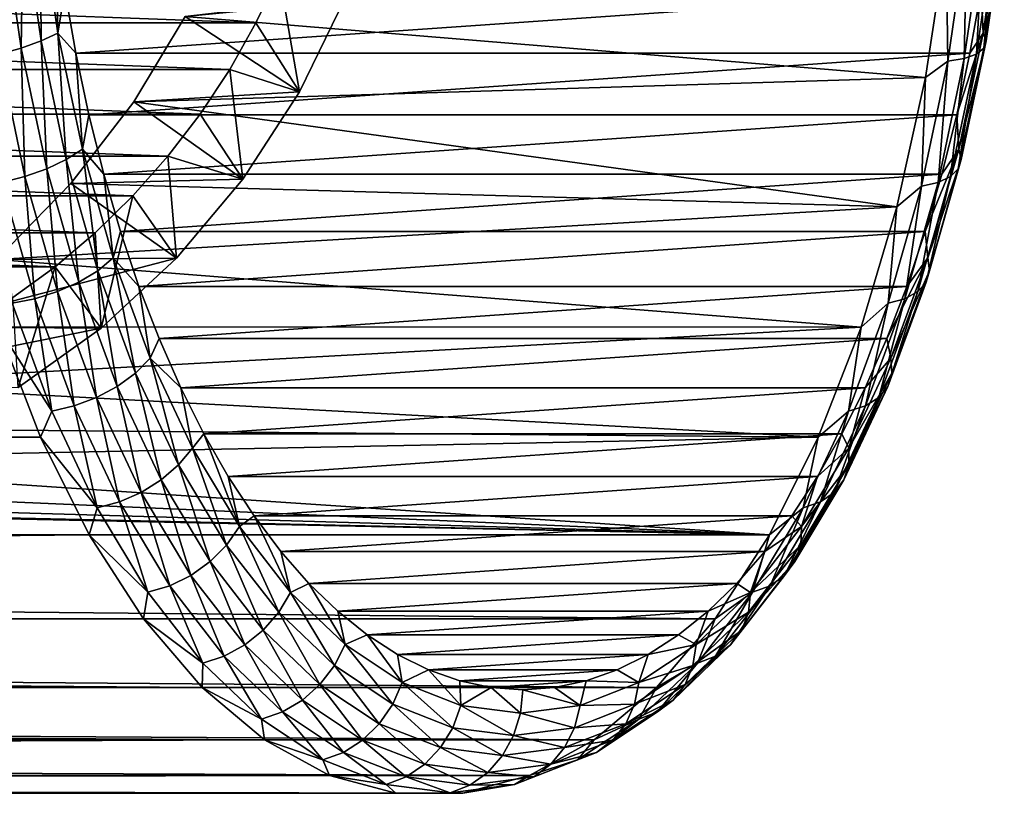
# Model space of a CAD drawing. Header units: metres. Extents: x -27 to 247, y -27 to 27.
# Tile 31 of 34: x 233 to 247, y -16 to -5. Entities that reach past the tile are written whole.
import ezdxf

# ---------------------------------------------------------------- set-up
doc = ezdxf.new("R2010")
doc.units = ezdxf.units.M
doc.layers.add('solid_10271102_01', color=7, linetype='CONTINUOUS')

msp = doc.modelspace()

# ---------------------------------------------------------------- linework, layer by layer
at = {"layer": 'solid_10271102_01'}
for points in [[(233.337082, -5.407587, 200.566422), (233.322357, -3.573495, 200.829971), (233.07988, -3.649471, 201.050156)], [(233.322357, -3.573495, 200.829971), (233.574203, -5.29501, 200.356323), (233.540329, -3.773304, 200.499329)], [(233.337082, -5.407587, 200.566422), (233.574203, -5.29501, 200.356323), (233.322357, -3.573495, 200.829971)], [(246.683533, -5.29501, 175.701248), (246.935379, -3.573495, 175.2276), (246.653076, -4.687993, 175.83786)], [(246.98233, -3.649471, 174.903442), (246.935379, -3.573495, 175.2276), (246.683533, -5.29501, 175.701248)], [(233.054306, -5.50859, 200.717697), (232.792297, -3.717636, 201.210464), (232.740082, -5.592944, 200.802536)], [(233.07988, -3.649471, 201.050156), (232.792297, -3.717636, 201.210464), (233.054306, -5.50859, 200.717697)], [(233.337082, -5.407587, 200.566422), (233.07988, -3.649471, 201.050156), (233.054306, -5.50859, 200.717697)], [(246.98233, -3.649471, 174.903442), (246.683533, -5.29501, 175.701248), (246.725128, -5.407587, 175.387177)], [(246.954407, -3.717636, 174.575394), (246.692413, -5.50859, 175.068146), (246.853043, -3.774565, 174.259903)], [(246.725128, -5.407587, 175.387177), (246.692413, -5.50859, 175.068146), (246.954407, -3.717636, 174.575394)], [(246.98233, -3.649471, 174.903442), (246.725128, -5.407587, 175.387177), (246.954407, -3.717636, 174.575394)], [(233.574203, -5.29501, 200.356323), (233.67041, -4.68799, 200.254684), (233.540329, -3.773304, 200.499329)], [(246.453751, -3.843982, 173.728622), (246.182846, -5.695803, 174.238129), (246.158356, -4.003908, 173.573212)], [(246.414276, -5.656412, 174.478821), (246.182846, -5.695803, 174.238129), (246.453751, -3.843982, 173.728622)], [(246.683319, -3.817398, 173.972839), (246.414276, -5.656412, 174.478821), (246.453751, -3.843982, 173.728622)], [(246.587021, -5.592944, 174.760208), (246.414276, -5.656412, 174.478821), (246.683319, -3.817398, 173.972839)], [(246.853043, -3.774565, 174.259903), (246.587021, -5.592944, 174.760208), (246.683319, -3.817398, 173.972839)], [(246.692413, -5.50859, 175.068146), (246.587021, -5.592944, 174.760208), (246.853043, -3.774565, 174.259903)], [(246.158356, -4.003908, 173.573212), (245.865036, -5.926806, 174.124863), (235.376938, -5.05959, 168.191574)], [(246.182846, -5.695803, 174.238129), (245.865036, -5.926806, 174.124863), (246.158356, -4.003908, 173.573212)], [(236.380554, -5.151873, 160.422928), (218.43396, -5.151873, 154.591736), (218.107315, -4.465709, 154.485596)], [(236.707199, -4.465709, 160.529068), (236.380554, -5.151873, 160.422928), (218.107315, -4.465709, 154.485596)], [(236.707199, -4.465709, 160.529068), (236.997055, -6.127236, 161.38208), (236.380554, -5.151873, 160.422928)], [(236.707199, -4.465709, 160.529068), (237.645859, -4.795832, 161.59288), (236.997055, -6.127236, 161.38208)], [(233.574203, -5.29501, 200.356323), (233.828247, -5.582241, 199.957825), (233.67041, -4.68799, 200.254684)], [(233.67041, -4.68799, 200.254684), (233.828247, -5.582241, 199.957825), (246.653076, -4.687993, 175.83786)], [(233.828247, -5.582241, 199.957825), (246.495239, -5.582244, 176.134705), (246.653076, -4.687993, 175.83786)], [(246.683533, -5.29501, 175.701248), (246.653076, -4.687993, 175.83786), (246.495239, -5.582244, 176.134705)], [(236.997055, -6.127236, 161.38208), (237.645859, -4.795832, 161.59288), (235.376938, -5.05959, 168.191574)], [(236.008102, -5.811894, 160.301926), (218.806396, -5.811894, 154.712753), (218.43396, -5.151873, 154.591736)], [(236.380554, -5.151873, 160.422928), (236.008102, -5.811894, 160.301926), (218.43396, -5.151873, 154.591736)], [(245.865036, -5.926806, 174.124863), (234.651245, -6.270571, 168.321747), (235.376938, -5.05959, 168.191574)], [(236.997055, -6.127236, 161.38208), (235.376938, -5.05959, 168.191574), (234.651245, -6.270571, 168.321747)], [(236.380554, -5.151873, 160.422928), (236.997055, -6.127236, 161.38208), (236.008102, -5.811894, 160.301926)], [(233.691895, -7.086848, 199.899124), (233.574203, -5.29501, 200.356323), (233.337082, -5.407587, 200.566422)], [(233.574203, -5.29501, 200.356323), (233.921631, -6.939312, 199.702896), (233.828247, -5.582241, 199.957825)], [(233.691895, -7.086848, 199.899124), (233.921631, -6.939312, 199.702896), (233.574203, -5.29501, 200.356323)], [(246.683533, -5.29501, 175.701248), (246.495239, -5.582244, 176.134705), (246.310211, -6.452878, 176.482666)], [(246.336105, -6.939312, 176.354675), (246.683533, -5.29501, 175.701248), (246.310211, -6.452878, 176.482666)], [(246.725128, -5.407587, 175.387177), (246.683533, -5.29501, 175.701248), (246.336105, -6.939312, 176.354675)], [(233.337082, -5.407587, 200.566422), (233.054306, -5.50859, 200.717697), (233.415741, -7.219216, 200.037933)], [(233.691895, -7.086848, 199.899124), (233.337082, -5.407587, 200.566422), (233.415741, -7.219216, 200.037933)], [(246.725128, -5.407587, 175.387177), (246.336105, -6.939312, 176.354675), (246.370316, -7.086848, 176.054489)], [(246.725128, -5.407587, 175.387177), (246.370316, -7.086848, 176.054489), (246.692413, -5.50859, 175.068146)], [(233.054306, -5.50859, 200.717697), (232.740082, -5.592944, 200.802536), (233.107056, -7.329766, 200.11235)], [(233.415741, -7.219216, 200.037933), (233.054306, -5.50859, 200.717697), (233.107056, -7.329766, 200.11235)], [(246.692413, -5.50859, 175.068146), (246.330963, -7.219216, 175.747925), (246.587021, -5.592944, 174.760208)], [(246.370316, -7.086848, 176.054489), (246.330963, -7.219216, 175.747925), (246.692413, -5.50859, 175.068146)], [(233.107056, -7.329766, 200.11235), (232.740082, -5.592944, 200.802536), (232.781342, -7.412942, 200.118652)], [(233.828247, -5.582241, 199.957825), (234.013275, -6.452875, 199.609863), (246.495239, -5.582244, 176.134705)], [(233.921631, -6.939312, 199.702896), (234.013275, -6.452875, 199.609863), (233.828247, -5.582241, 199.957825)], [(234.013275, -6.452875, 199.609863), (246.310211, -6.452878, 176.482666), (246.495239, -5.582244, 176.134705)], [(246.182846, -5.695803, 174.238129), (245.809113, -7.464566, 174.940994), (245.865036, -5.926806, 174.124863)], [(246.043137, -7.412942, 175.176834), (245.809113, -7.464566, 174.940994), (246.182846, -5.695803, 174.238129)], [(246.414276, -5.656412, 174.478821), (246.043137, -7.412942, 175.176834), (246.182846, -5.695803, 174.238129)], [(246.220047, -7.329766, 175.450394), (246.043137, -7.412942, 175.176834), (246.414276, -5.656412, 174.478821)], [(246.587021, -5.592944, 174.760208), (246.220047, -7.329766, 175.450394), (246.414276, -5.656412, 174.478821)], [(246.330963, -7.219216, 175.747925), (246.220047, -7.329766, 175.450394), (246.587021, -5.592944, 174.760208)], [(235.591766, -6.442362, 160.166641), (219.222733, -6.442362, 154.848022), (218.806396, -5.811894, 154.712753)], [(236.008102, -5.811894, 160.301926), (235.591766, -6.442362, 160.166641), (218.806396, -5.811894, 154.712753)], [(236.008102, -5.811894, 160.301926), (236.195618, -7.363563, 161.121674), (235.591766, -6.442362, 160.166641)], [(236.008102, -5.811894, 160.301926), (236.997055, -6.127236, 161.38208), (236.195618, -7.363563, 161.121674)], [(245.865036, -5.926806, 174.124863), (245.460876, -7.756236, 174.884964), (234.651245, -6.270571, 168.321747)], [(245.809113, -7.464566, 174.940994), (245.460876, -7.756236, 174.884964), (245.865036, -5.926806, 174.124863)], [(236.195618, -7.363563, 161.121674), (236.997055, -6.127236, 161.38208), (234.651245, -6.270571, 168.321747)], [(245.460876, -7.756236, 174.884964), (233.756409, -7.42895, 168.463333), (234.651245, -6.270571, 168.321747)], [(236.195618, -7.363563, 161.121674), (234.651245, -6.270571, 168.321747), (233.756409, -7.42895, 168.463333)], [(235.133926, -7.039745, 160.017883), (219.680573, -7.039745, 154.99678), (219.222733, -6.442362, 154.848022)], [(235.591766, -6.442362, 160.166641), (235.133926, -7.039745, 160.017883), (219.222733, -6.442362, 154.848022)], [(233.921631, -6.939312, 199.702896), (234.224686, -7.29604, 199.212234), (234.013275, -6.452875, 199.609863)], [(234.013275, -6.452875, 199.609863), (234.224686, -7.29604, 199.212234), (246.310211, -6.452878, 176.482666)], [(234.224686, -7.29604, 199.212234), (246.098801, -7.296043, 176.880295), (246.310211, -6.452878, 176.482666)], [(235.591766, -6.442362, 160.166641), (236.195618, -7.363563, 161.121674), (235.133926, -7.039745, 160.017883)], [(246.336105, -6.939312, 176.354675), (246.310211, -6.452878, 176.482666), (246.098801, -7.296043, 176.880295)], [(234.139145, -8.662767, 199.057953), (233.921631, -6.939312, 199.702896), (233.691895, -7.086848, 199.899124)], [(233.921631, -6.939312, 199.702896), (234.359573, -8.482423, 198.879242), (234.224686, -7.29604, 199.212234)], [(234.139145, -8.662767, 199.057953), (234.359573, -8.482423, 198.879242), (233.921631, -6.939312, 199.702896)], [(246.336105, -6.939312, 176.354675), (246.098801, -7.296043, 176.880295), (245.861969, -8.107797, 177.325684)], [(245.898163, -8.482423, 177.178314), (246.336105, -6.939312, 176.354675), (245.861969, -8.107797, 177.325684)], [(246.370316, -7.086848, 176.054489), (246.336105, -6.939312, 176.354675), (245.898163, -8.482423, 177.178314)], [(234.636597, -7.601385, 159.856293), (220.177902, -7.601385, 155.158371), (219.680573, -7.039745, 154.99678)], [(235.133926, -7.039745, 160.017883), (234.636597, -7.601385, 159.856293), (219.680573, -7.039745, 154.99678)], [(233.691895, -7.086848, 199.899124), (233.415741, -7.219216, 200.037933), (233.871353, -8.824571, 199.181061)], [(234.139145, -8.662767, 199.057953), (233.691895, -7.086848, 199.899124), (233.871353, -8.824571, 199.181061)], [(235.133926, -7.039745, 160.017883), (235.254227, -8.485281, 160.815796), (234.636597, -7.601385, 159.856293)], [(235.133926, -7.039745, 160.017883), (236.195618, -7.363563, 161.121674), (235.254227, -8.485281, 160.815796)], [(246.370316, -7.086848, 176.054489), (245.898163, -8.482423, 177.178314), (245.92305, -8.662767, 176.895645)], [(246.370316, -7.086848, 176.054489), (245.92305, -8.662767, 176.895645), (246.330963, -7.219216, 175.747925)], [(233.415741, -7.219216, 200.037933), (233.107056, -7.329766, 200.11235), (233.569641, -8.959703, 199.242355)], [(233.871353, -8.824571, 199.181061), (233.415741, -7.219216, 200.037933), (233.569641, -8.959703, 199.242355)], [(246.330963, -7.219216, 175.747925), (245.875366, -8.824571, 176.604797), (246.220047, -7.329766, 175.450394)], [(245.92305, -8.662767, 176.895645), (245.875366, -8.824571, 176.604797), (246.330963, -7.219216, 175.747925)], [(233.107056, -7.329766, 200.11235), (232.781342, -7.412942, 200.118652), (233.249176, -9.061376, 199.238785)], [(233.569641, -8.959703, 199.242355), (233.107056, -7.329766, 200.11235), (233.249176, -9.061376, 199.238785)], [(235.254227, -8.485281, 160.815796), (236.195618, -7.363563, 161.121674), (233.756409, -7.42895, 168.463333)], [(234.224686, -7.29604, 199.212234), (234.461517, -8.107794, 198.766846), (246.098801, -7.296043, 176.880295)], [(234.359573, -8.482423, 198.879242), (234.461517, -8.107794, 198.766846), (234.224686, -7.29604, 199.212234)], [(234.461517, -8.107794, 198.766846), (245.861969, -8.107797, 177.325684), (246.098801, -7.296043, 176.880295)], [(246.220047, -7.329766, 175.450394), (245.757462, -8.959703, 176.320389), (246.043137, -7.412942, 175.176834)], [(245.875366, -8.824571, 176.604797), (245.757462, -8.959703, 176.320389), (246.220047, -7.329766, 175.450394)], [(245.460876, -7.756236, 174.884964), (232.70491, -8.504631, 168.598648), (233.756409, -7.42895, 168.463333)], [(235.254227, -8.485281, 160.815796), (233.756409, -7.42895, 168.463333), (232.70491, -8.504631, 168.598648)], [(233.249176, -9.061376, 199.238785), (232.781342, -7.412942, 200.118652), (232.926056, -9.124478, 199.170517)], [(245.809113, -7.464566, 174.940994), (245.338028, -9.124478, 175.826996), (245.460876, -7.756236, 174.884964)], [(245.575302, -9.061376, 176.056702), (245.338028, -9.124478, 175.826996), (245.809113, -7.464566, 174.940994)], [(246.043137, -7.412942, 175.176834), (245.575302, -9.061376, 176.056702), (245.809113, -7.464566, 174.940994)], [(245.757462, -8.959703, 176.320389), (245.575302, -9.061376, 176.056702), (246.043137, -7.412942, 175.176834)], [(234.102448, -8.124309, 159.682739), (220.712067, -8.124309, 155.33194), (220.177902, -7.601385, 155.158371)], [(234.636597, -7.601385, 159.856293), (234.102448, -8.124309, 159.682739), (220.177902, -7.601385, 155.158371)], [(234.636597, -7.601385, 159.856293), (234.187408, -9.475122, 160.469162), (234.102448, -8.124309, 159.682739)], [(234.636597, -7.601385, 159.856293), (235.254227, -8.485281, 160.815796), (234.187408, -9.475122, 160.469162)], [(245.460876, -7.756236, 174.884964), (244.952271, -9.463344, 175.841507), (232.70491, -8.504631, 168.598648)], [(245.338028, -9.124478, 175.826996), (244.952271, -9.463344, 175.841507), (245.460876, -7.756236, 174.884964)], [(233.534302, -8.605712, 159.498138), (221.280197, -8.605712, 155.516541), (220.712067, -8.124309, 155.33194)], [(234.102448, -8.124309, 159.682739), (233.534302, -8.605712, 159.498138), (220.712067, -8.124309, 155.33194)], [(234.102448, -8.124309, 159.682739), (234.187408, -9.475122, 160.469162), (233.534302, -8.605712, 159.498138)], [(234.359573, -8.482423, 198.879242), (234.722717, -8.884704, 198.275574), (234.461517, -8.107794, 198.766846)], [(234.461517, -8.107794, 198.766846), (234.722717, -8.884704, 198.275574), (245.861969, -8.107797, 177.325684)], [(234.722717, -8.884704, 198.275574), (245.600769, -8.884706, 177.816956), (245.861969, -8.107797, 177.325684)], [(245.898163, -8.482423, 177.178314), (245.861969, -8.107797, 177.325684), (245.600769, -8.884706, 177.816956)], [(235.254227, -8.485281, 160.815796), (232.70491, -8.504631, 168.598648), (231.534058, -9.458781, 168.703171)], [(234.187408, -9.475122, 160.469162), (235.254227, -8.485281, 160.815796), (231.534058, -9.458781, 168.703171)], [(244.952271, -9.463344, 175.841507), (231.534058, -9.458781, 168.703171), (232.70491, -8.504631, 168.598648)], [(234.672318, -10.112364, 198.055206), (234.359573, -8.482423, 198.879242), (234.139145, -8.662767, 199.057953)], [(234.359573, -8.482423, 198.879242), (234.881653, -9.90184, 197.897369), (234.722717, -8.884704, 198.275574)], [(234.672318, -10.112364, 198.055206), (234.881653, -9.90184, 197.897369), (234.359573, -8.482423, 198.879242)], [(245.898163, -8.482423, 177.178314), (245.600769, -8.884706, 177.816956), (245.316254, -9.623545, 178.352036)], [(245.376083, -9.90184, 178.160202), (245.898163, -8.482423, 177.178314), (245.316254, -9.623545, 178.352036)], [(245.92305, -8.662767, 176.895645), (245.898163, -8.482423, 177.178314), (245.376083, -9.90184, 178.160202)], [(233.534302, -8.605712, 159.498138), (232.934692, -9.043471, 159.303314), (221.280197, -8.605712, 155.516541)], [(233.534302, -8.605712, 159.498138), (233.011597, -10.317799, 160.087128), (232.934692, -9.043471, 159.303314)], [(233.534302, -8.605712, 159.498138), (234.187408, -9.475122, 160.469162), (233.011597, -10.317799, 160.087128)], [(234.139145, -8.662767, 199.057953), (233.871353, -8.824571, 199.181061), (234.414474, -10.301243, 198.159576)], [(234.672318, -10.112364, 198.055206), (234.139145, -8.662767, 199.057953), (234.414474, -10.301243, 198.159576)], [(245.92305, -8.662767, 176.895645), (245.376083, -9.90184, 178.160202), (245.389877, -10.112364, 177.898392)], [(245.92305, -8.662767, 176.895645), (245.389877, -10.112364, 177.898392), (245.875366, -8.824571, 176.604797)], [(233.871353, -8.824571, 199.181061), (233.569641, -8.959703, 199.242355), (234.121078, -10.458987, 198.205231)], [(234.414474, -10.301243, 198.159576), (233.871353, -8.824571, 199.181061), (234.121078, -10.458987, 198.205231)], [(234.722717, -8.884704, 198.275574), (235.007233, -9.623542, 197.740494), (245.600769, -8.884706, 177.816956)], [(234.881653, -9.90184, 197.897369), (235.007233, -9.623542, 197.740494), (234.722717, -8.884704, 198.275574)], [(235.007233, -9.623542, 197.740494), (245.316254, -9.623545, 178.352036), (245.600769, -8.884706, 177.816956)], [(245.875366, -8.824571, 176.604797), (245.33223, -10.301243, 177.626282), (245.757462, -8.959703, 176.320389)], [(245.389877, -10.112364, 177.898392), (245.33223, -10.301243, 177.626282), (245.875366, -8.824571, 176.604797)], [(233.249176, -9.061376, 199.238785), (232.926056, -9.124478, 199.170517), (233.48764, -10.651336, 198.114319)], [(233.569641, -8.959703, 199.242355), (233.249176, -9.061376, 199.238785), (233.80687, -10.577673, 198.189896)], [(233.80687, -10.577673, 198.189896), (233.249176, -9.061376, 199.238785), (233.48764, -10.651336, 198.114319)], [(234.121078, -10.458987, 198.205231), (233.569641, -8.959703, 199.242355), (233.80687, -10.577673, 198.189896)], [(245.575302, -9.061376, 176.056702), (245.017593, -10.577673, 177.105591), (245.338028, -9.124478, 175.826996)], [(245.206024, -10.458987, 177.357513), (245.017593, -10.577673, 177.105591), (245.575302, -9.061376, 176.056702)], [(245.757462, -8.959703, 176.320389), (245.206024, -10.458987, 177.357513), (245.575302, -9.061376, 176.056702)], [(245.33223, -10.301243, 177.626282), (245.206024, -10.458987, 177.357513), (245.757462, -8.959703, 176.320389)], [(233.48764, -10.651336, 198.114319), (232.926056, -9.124478, 199.170517), (232.722382, -9.463344, 198.842606)], [(245.338028, -9.124478, 175.826996), (244.776428, -10.651336, 176.883194), (244.952271, -9.463344, 175.841507)], [(245.017593, -10.577673, 177.105591), (244.776428, -10.651336, 176.883194), (245.338028, -9.124478, 175.826996)], [(233.327423, -11.02121, 197.704681), (232.722382, -9.463344, 198.842606), (109.273209, -11.021026, 131.74408)], [(244.952271, -9.463344, 175.841507), (230.300125, -10.258866, 168.749496), (231.534058, -9.458781, 168.703171)], [(234.187408, -9.475122, 160.469162), (231.534058, -9.458781, 168.703171), (230.300125, -10.258866, 168.749496)], [(244.952271, -9.463344, 175.841507), (244.347229, -11.02121, 176.979431), (230.300125, -10.258866, 168.749496)], [(233.011597, -10.317799, 160.087128), (234.187408, -9.475122, 160.469162), (230.300125, -10.258866, 168.749496)], [(233.48764, -10.651336, 198.114319), (232.722382, -9.463344, 198.842606), (233.327423, -11.02121, 197.704681)], [(244.776428, -10.651336, 176.883194), (244.347229, -11.02121, 176.979431), (244.952271, -9.463344, 175.841507)], [(234.881653, -9.90184, 197.897369), (235.313843, -10.321204, 197.163849), (235.007233, -9.623542, 197.740494)], [(235.007233, -9.623542, 197.740494), (235.313843, -10.321204, 197.163849), (245.316254, -9.623545, 178.352036)], [(235.313843, -10.321204, 197.163849), (245.009644, -10.321206, 178.92868), (245.316254, -9.623545, 178.352036)], [(245.376083, -9.90184, 178.160202), (245.316254, -9.623545, 178.352036), (245.009644, -10.321206, 178.92868)], [(235.28363, -11.414498, 196.905487), (234.881653, -9.90184, 197.897369), (234.672318, -10.112364, 198.055206)], [(234.881653, -9.90184, 197.897369), (235.48024, -11.176867, 196.771591), (235.313843, -10.321204, 197.163849)], [(235.28363, -11.414498, 196.905487), (235.48024, -11.176867, 196.771591), (234.881653, -9.90184, 197.897369)], [(244.777496, -11.176867, 179.28598), (245.376083, -9.90184, 178.160202), (245.009644, -10.321206, 178.92868)], [(245.389877, -10.112364, 177.898392), (245.376083, -9.90184, 178.160202), (244.777496, -11.176867, 179.28598)], [(234.672318, -10.112364, 198.055206), (234.414474, -10.301243, 198.159576), (235.037216, -11.627699, 196.988388)], [(235.28363, -11.414498, 196.905487), (234.672318, -10.112364, 198.055206), (235.037216, -11.627699, 196.988388)], [(245.389877, -10.112364, 177.898392), (244.777496, -11.176867, 179.28598), (244.778564, -11.414498, 179.048111)], [(245.389877, -10.112364, 177.898392), (244.778564, -11.414498, 179.048111), (245.33223, -10.301243, 177.626282)], [(244.347229, -11.02121, 176.979431), (229.069916, -10.887887, 168.716141), (230.300125, -10.258866, 168.749496)], [(234.414474, -10.301243, 198.159576), (234.121078, -10.458987, 198.205231), (234.753357, -11.805757, 197.016113)], [(235.037216, -11.627699, 196.988388), (234.414474, -10.301243, 198.159576), (234.753357, -11.805757, 197.016113)], [(235.313843, -10.321204, 197.163849), (235.641251, -10.974696, 196.548096), (245.009644, -10.321206, 178.92868)], [(235.48024, -11.176867, 196.771591), (235.641251, -10.974696, 196.548096), (235.313843, -10.321204, 197.163849)], [(235.641251, -10.974696, 196.548096), (244.682251, -10.974698, 179.544434), (245.009644, -10.321206, 178.92868)], [(244.777496, -11.176867, 179.28598), (245.009644, -10.321206, 178.92868), (244.682251, -10.974698, 179.544434)], [(245.33223, -10.301243, 177.626282), (244.709488, -11.627699, 178.79747), (245.206024, -10.458987, 177.357513)], [(244.778564, -11.414498, 179.048111), (244.709488, -11.627699, 178.79747), (245.33223, -10.301243, 177.626282)], [(234.121078, -10.458987, 198.205231), (233.80687, -10.577673, 198.189896), (234.44632, -11.939725, 196.987274)], [(234.753357, -11.805757, 197.016113), (234.121078, -10.458987, 198.205231), (234.44632, -11.939725, 196.987274)], [(245.206024, -10.458987, 177.357513), (244.573746, -11.805757, 178.546631), (245.017593, -10.577673, 177.105591)], [(244.709488, -11.627699, 178.79747), (244.573746, -11.805757, 178.546631), (245.206024, -10.458987, 177.357513)], [(233.80687, -10.577673, 198.189896), (233.48764, -10.651336, 198.114319), (234.131531, -12.022873, 196.903336)], [(234.44632, -11.939725, 196.987274), (233.80687, -10.577673, 198.189896), (234.131531, -12.022873, 196.903336)], [(245.017593, -10.577673, 177.105591), (244.378159, -11.939725, 178.308212), (244.776428, -10.651336, 176.883194)], [(244.573746, -11.805757, 178.546631), (244.378159, -11.939725, 178.308212), (245.017593, -10.577673, 177.105591)], [(234.131531, -12.022873, 196.903336), (233.48764, -10.651336, 198.114319), (233.327423, -11.02121, 197.704681)], [(244.776428, -10.651336, 176.883194), (244.132538, -12.022873, 178.094193), (244.347229, -11.02121, 176.979431)], [(244.378159, -11.939725, 178.308212), (244.132538, -12.022873, 178.094193), (244.776428, -10.651336, 176.883194)], [(244.347229, -11.02121, 176.979431), (227.900742, -11.350182, 168.59465), (229.069916, -10.887887, 168.716141)], [(235.48024, -11.176867, 196.771591), (236.146606, -12.288911, 195.518326), (235.641251, -10.974696, 196.548096)], [(235.641251, -10.974696, 196.548096), (235.988052, -11.581211, 195.895844), (244.682251, -10.974698, 179.544434)], [(236.146606, -12.288911, 195.518326), (235.988052, -11.581211, 195.895844), (235.641251, -10.974696, 196.548096)], [(235.988052, -11.581211, 195.895844), (244.335434, -11.581213, 180.196686), (244.682251, -10.974698, 179.544434)], [(244.777496, -11.176867, 179.28598), (244.682251, -10.974698, 179.544434), (244.335434, -11.581213, 180.196686)], [(233.327423, -11.02121, 197.704681), (109.273209, -11.021026, 131.74408), (109.965218, -12.405255, 130.442581)], [(234.019363, -12.405264, 196.403336), (233.327423, -11.02121, 197.704681), (109.965218, -12.405255, 130.442581)], [(244.347229, -11.02121, 176.979431), (243.655289, -12.405264, 178.280792), (227.900742, -11.350182, 168.59465)], [(234.131531, -12.022873, 196.903336), (233.327423, -11.02121, 197.704681), (234.019363, -12.405264, 196.403336)], [(244.132538, -12.022873, 178.094193), (243.655289, -12.405264, 178.280792), (244.347229, -11.02121, 176.979431)], [(235.964172, -12.550185, 195.625565), (235.48024, -11.176867, 196.771591), (235.28363, -11.414498, 196.905487)], [(235.964172, -12.550185, 195.625565), (236.146606, -12.288911, 195.518326), (235.48024, -11.176867, 196.771591)], [(244.11113, -12.288911, 180.539246), (244.777496, -11.176867, 179.28598), (244.335434, -11.581213, 180.196686)], [(244.778564, -11.414498, 179.048111), (244.777496, -11.176867, 179.28598), (244.11113, -12.288911, 180.539246)], [(243.655289, -12.405264, 178.280792), (226.798325, -11.673141, 168.38266), (227.900742, -11.350182, 168.59465)], [(235.28363, -11.414498, 196.905487), (235.037216, -11.627699, 196.988388), (235.730469, -12.784597, 195.684555)], [(235.964172, -12.550185, 195.625565), (235.28363, -11.414498, 196.905487), (235.730469, -12.784597, 195.684555)], [(244.778564, -11.414498, 179.048111), (244.11113, -12.288911, 180.539246), (244.098022, -12.550185, 180.328033)], [(244.778564, -11.414498, 179.048111), (244.098022, -12.550185, 180.328033), (244.709488, -11.627699, 178.79747)], [(243.655289, -12.405264, 178.280792), (225.758881, -11.879073, 168.080185), (226.798325, -11.673141, 168.38266)], [(235.037216, -11.627699, 196.988388), (234.753357, -11.805757, 197.016113), (235.45723, -12.980371, 195.692322)], [(235.730469, -12.784597, 195.684555), (235.037216, -11.627699, 196.988388), (235.45723, -12.980371, 195.692322)], [(235.988052, -11.581211, 195.895844), (236.352722, -12.138053, 195.209991), (244.335434, -11.581213, 180.196686)], [(236.146606, -12.288911, 195.518326), (236.352722, -12.138053, 195.209991), (235.988052, -11.581211, 195.895844)], [(236.352722, -12.138053, 195.209991), (243.970764, -12.138055, 180.882538), (244.335434, -11.581213, 180.196686)], [(244.11113, -12.288911, 180.539246), (244.335434, -11.581213, 180.196686), (243.970764, -12.138055, 180.882538)], [(244.709488, -11.627699, 178.79747), (244.016235, -12.784597, 180.101288), (244.573746, -11.805757, 178.546631)], [(244.098022, -12.550185, 180.328033), (244.016235, -12.784597, 180.101288), (244.709488, -11.627699, 178.79747)], [(234.753357, -11.805757, 197.016113), (234.44632, -11.939725, 196.987274), (235.158173, -13.127668, 195.648468)], [(235.45723, -12.980371, 195.692322), (234.753357, -11.805757, 197.016113), (235.158173, -13.127668, 195.648468)], [(244.573746, -11.805757, 178.546631), (243.869873, -12.980371, 179.870422), (244.378159, -11.939725, 178.308212)], [(244.016235, -12.784597, 180.101288), (243.869873, -12.980371, 179.870422), (244.573746, -11.805757, 178.546631)], [(243.655289, -12.405264, 178.280792), (119.601158, -12.405255, 112.320023), (223.8022, -11.991933, 167.180984)], [(243.655289, -12.405264, 178.280792), (223.8022, -11.991933, 167.180984), (224.765213, -11.983391, 167.682236)], [(243.655289, -12.405264, 178.280792), (224.765213, -11.983391, 167.682236), (225.758881, -11.879073, 168.080185)], [(234.44632, -11.939725, 196.987274), (234.131531, -12.022873, 196.903336), (234.848358, -13.21909, 195.555191)], [(235.158173, -13.127668, 195.648468), (234.44632, -11.939725, 196.987274), (234.848358, -13.21909, 195.555191)], [(244.378159, -11.939725, 178.308212), (243.66629, -13.127668, 179.647018), (244.132538, -12.022873, 178.094193)], [(243.869873, -12.980371, 179.870422), (243.66629, -13.127668, 179.647018), (244.378159, -11.939725, 178.308212)], [(234.848358, -13.21909, 195.555191), (234.131531, -12.022873, 196.903336), (234.019363, -12.405264, 196.403336)], [(244.132538, -12.022873, 178.094193), (243.415726, -13.21909, 179.442322), (243.655289, -12.405264, 178.280792)], [(243.66629, -13.127668, 179.647018), (243.415726, -13.21909, 179.442322), (244.132538, -12.022873, 178.094193)], [(236.146606, -12.288911, 195.518326), (236.871063, -13.221754, 194.155838), (236.352722, -12.138053, 195.209991)], [(236.352722, -12.138053, 195.209991), (236.733688, -12.642838, 194.4935), (243.970764, -12.138055, 180.882538)], [(236.871063, -13.221754, 194.155838), (236.733688, -12.642838, 194.4935), (236.352722, -12.138053, 195.209991)], [(236.733688, -12.642838, 194.4935), (243.589798, -12.642839, 181.59903), (243.970764, -12.138055, 180.882538)], [(244.11113, -12.288911, 180.539246), (243.970764, -12.138055, 180.882538), (243.589798, -12.642839, 181.59903)], [(234.019363, -12.405264, 196.403336), (109.965218, -12.405255, 130.442581), (110.733154, -13.593688, 128.998306)], [(234.787277, -13.59368, 194.959076), (234.019363, -12.405264, 196.403336), (110.733154, -13.593688, 128.998306)], [(242.88736, -13.59368, 179.725037), (118.833221, -13.593688, 113.764297), (119.601158, -12.405255, 112.320023)], [(243.655289, -12.405264, 178.280792), (242.88736, -13.59368, 179.725037), (119.601158, -12.405255, 112.320023)], [(234.848358, -13.21909, 195.555191), (234.019363, -12.405264, 196.403336), (234.787277, -13.59368, 194.959076)], [(236.704025, -13.502861, 194.234116), (236.146606, -12.288911, 195.518326), (235.964172, -12.550185, 195.625565)], [(236.704025, -13.502861, 194.234116), (236.871063, -13.221754, 194.155838), (236.146606, -12.288911, 195.518326)], [(243.415726, -13.21909, 179.442322), (242.88736, -13.59368, 179.725037), (243.655289, -12.405264, 178.280792)], [(243.386673, -13.221754, 181.901733), (244.11113, -12.288911, 180.539246), (243.589798, -12.642839, 181.59903)], [(244.098022, -12.550185, 180.328033), (244.11113, -12.288911, 180.539246), (243.386673, -13.221754, 181.901733)], [(235.964172, -12.550185, 195.625565), (235.730469, -12.784597, 195.684555), (236.484131, -13.755068, 194.26712)], [(236.704025, -13.502861, 194.234116), (235.964172, -12.550185, 195.625565), (236.484131, -13.755068, 194.26712)], [(244.098022, -12.550185, 180.328033), (243.386673, -13.221754, 181.901733), (243.35817, -13.502861, 181.719482)], [(244.098022, -12.550185, 180.328033), (243.35817, -13.502861, 181.719482), (244.016235, -12.784597, 180.101288)], [(236.733688, -12.642838, 194.4935), (237.129318, -13.093434, 193.74942), (243.589798, -12.642839, 181.59903)], [(236.871063, -13.221754, 194.155838), (237.129318, -13.093434, 193.74942), (236.733688, -12.642838, 194.4935)], [(237.129318, -13.093434, 193.74942), (243.194168, -13.093435, 182.343109), (243.589798, -12.642839, 181.59903)], [(243.386673, -13.221754, 181.901733), (243.589798, -12.642839, 181.59903), (243.194168, -13.093435, 182.343109)], [(235.730469, -12.784597, 195.684555), (235.45723, -12.980371, 195.692322), (236.222443, -13.965702, 194.253174)], [(236.484131, -13.755068, 194.26712), (235.730469, -12.784597, 195.684555), (236.222443, -13.965702, 194.253174)], [(244.016235, -12.784597, 180.101288), (243.262573, -13.755068, 181.518738), (243.869873, -12.980371, 179.870422)], [(243.35817, -13.502861, 181.719482), (243.262573, -13.755068, 181.518738), (244.016235, -12.784597, 180.101288)], [(235.45723, -12.980371, 195.692322), (235.158173, -13.127668, 195.648468), (235.932068, -14.124181, 194.192978)], [(236.222443, -13.965702, 194.253174), (235.45723, -12.980371, 195.692322), (235.932068, -14.124181, 194.192978)], [(236.871063, -13.221754, 194.155838), (237.643005, -13.961794, 192.703995), (237.129318, -13.093434, 193.74942)], [(237.129318, -13.093434, 193.74942), (237.537933, -13.487938, 192.980927), (243.194168, -13.093435, 182.343109)], [(237.643005, -13.961794, 192.703995), (237.537933, -13.487938, 192.980927), (237.129318, -13.093434, 193.74942)], [(237.537933, -13.487938, 192.980927), (242.785553, -13.487939, 183.111603), (243.194168, -13.093435, 182.343109)], [(243.386673, -13.221754, 181.901733), (243.194168, -13.093435, 182.343109), (242.785553, -13.487939, 183.111603)], [(243.869873, -12.980371, 179.870422), (243.104675, -13.965702, 181.30957), (243.66629, -13.127668, 179.647018)], [(243.262573, -13.755068, 181.518738), (243.104675, -13.965702, 181.30957), (243.869873, -12.980371, 179.870422)], [(235.62764, -14.222542, 194.089584), (234.848358, -13.21909, 195.555191), (234.787277, -13.59368, 194.959076)], [(235.158173, -13.127668, 195.648468), (234.848358, -13.21909, 195.555191), (235.62764, -14.222542, 194.089584)], [(235.932068, -14.124181, 194.192978), (235.158173, -13.127668, 195.648468), (235.62764, -14.222542, 194.089584)], [(237.492386, -14.258636, 192.751419), (236.871063, -13.221754, 194.155838), (236.704025, -13.502861, 194.234116)], [(237.492386, -14.258636, 192.751419), (237.643005, -13.961794, 192.703995), (236.871063, -13.221754, 194.155838)], [(242.614731, -13.961794, 183.353561), (243.386673, -13.221754, 181.901733), (242.785553, -13.487939, 183.111603)], [(243.35817, -13.502861, 181.719482), (243.386673, -13.221754, 181.901733), (242.614731, -13.961794, 183.353561)], [(243.415726, -13.21909, 179.442322), (242.636444, -14.222542, 180.907944), (242.88736, -13.59368, 179.725037)], [(242.892395, -14.124181, 181.102509), (242.636444, -14.222542, 180.907944), (243.415726, -13.21909, 179.442322)], [(243.66629, -13.127668, 179.647018), (242.892395, -14.124181, 181.102509), (243.415726, -13.21909, 179.442322)], [(243.104675, -13.965702, 181.30957), (242.892395, -14.124181, 181.102509), (243.66629, -13.127668, 179.647018)], [(236.704025, -13.502861, 194.234116), (236.484131, -13.755068, 194.26712), (237.287231, -14.524959, 192.756714)], [(237.492386, -14.258636, 192.751419), (236.704025, -13.502861, 194.234116), (237.287231, -14.524959, 192.756714)], [(237.537933, -13.487938, 192.980927), (237.957809, -13.824672, 192.191254), (242.785553, -13.487939, 183.111603)], [(237.643005, -13.961794, 192.703995), (237.957809, -13.824672, 192.191254), (237.537933, -13.487938, 192.980927)], [(237.957809, -13.824672, 192.191254), (242.365677, -13.824673, 183.901276), (242.785553, -13.487939, 183.111603)], [(242.614731, -13.961794, 183.353561), (242.785553, -13.487939, 183.111603), (242.365677, -13.824673, 183.901276)], [(243.35817, -13.502861, 181.719482), (242.614731, -13.961794, 183.353561), (242.569809, -14.258636, 183.202179)], [(243.35817, -13.502861, 181.719482), (242.569809, -14.258636, 183.202179), (243.262573, -13.755068, 181.518738)], [(235.61908, -14.567716, 193.394699), (234.787277, -13.59368, 194.959076), (110.733154, -13.593688, 128.998306)], [(235.61908, -14.567716, 193.394699), (110.733154, -13.593688, 128.998306), (111.564964, -14.567746, 127.433891)], [(242.055573, -14.567716, 181.289413), (118.001404, -14.567746, 115.328712), (118.833221, -13.593688, 113.764297)], [(242.88736, -13.59368, 179.725037), (242.055573, -14.567716, 181.289413), (118.833221, -13.593688, 113.764297)], [(235.62764, -14.222542, 194.089584), (234.787277, -13.59368, 194.959076), (235.61908, -14.567716, 193.394699)], [(242.636444, -14.222542, 180.907944), (242.055573, -14.567716, 181.289413), (242.88736, -13.59368, 179.725037)], [(236.484131, -13.755068, 194.26712), (236.222443, -13.965702, 194.253174), (237.037827, -14.747382, 192.71965)], [(237.287231, -14.524959, 192.756714), (236.484131, -13.755068, 194.26712), (237.037827, -14.747382, 192.71965)], [(243.262573, -13.755068, 181.518738), (242.459473, -14.524959, 183.029129), (243.104675, -13.965702, 181.30957)], [(242.569809, -14.258636, 183.202179), (242.459473, -14.524959, 183.029129), (243.262573, -13.755068, 181.518738)], [(237.643005, -13.961794, 192.703995), (238.451218, -14.49824, 191.18399), (237.957809, -13.824672, 192.191254)], [(237.957809, -13.824672, 192.191254), (238.387161, -14.102196, 191.383759), (242.365677, -13.824673, 183.901276)], [(238.451218, -14.49824, 191.18399), (238.387161, -14.102196, 191.383759), (237.957809, -13.824672, 192.191254)], [(238.387161, -14.102196, 191.383759), (241.936325, -14.102197, 184.708771), (242.365677, -13.824673, 183.901276)], [(242.614731, -13.961794, 183.353561), (242.365677, -13.824673, 183.901276), (241.936325, -14.102197, 184.708771)], [(236.222443, -13.965702, 194.253174), (235.932068, -14.124181, 194.192978), (236.756714, -14.914731, 192.642059)], [(237.037827, -14.747382, 192.71965), (236.222443, -13.965702, 194.253174), (236.756714, -14.914731, 192.642059)], [(238.31778, -14.806486, 191.199097), (237.643005, -13.961794, 192.703995), (237.492386, -14.258636, 192.751419)], [(238.31778, -14.806486, 191.199097), (238.451218, -14.49824, 191.18399), (237.643005, -13.961794, 192.703995)], [(241.806519, -14.49824, 184.873581), (242.614731, -13.961794, 183.353561), (241.936325, -14.102197, 184.708771)], [(242.569809, -14.258636, 183.202179), (242.614731, -13.961794, 183.353561), (241.806519, -14.49824, 184.873581)], [(243.104675, -13.965702, 181.30957), (242.289276, -14.747382, 182.843094), (242.892395, -14.124181, 181.102509)], [(242.459473, -14.524959, 183.029129), (242.289276, -14.747382, 182.843094), (243.104675, -13.965702, 181.30957)], [(236.458023, -15.018598, 192.527847), (235.62764, -14.222542, 194.089584), (235.61908, -14.567716, 193.394699)], [(235.932068, -14.124181, 194.192978), (235.62764, -14.222542, 194.089584), (236.458023, -15.018598, 192.527847)], [(236.756714, -14.914731, 192.642059), (235.932068, -14.124181, 194.192978), (236.458023, -15.018598, 192.527847)], [(238.387161, -14.102196, 191.383759), (238.824158, -14.319304, 190.56189), (241.936325, -14.102197, 184.708771)], [(238.451218, -14.49824, 191.18399), (238.824158, -14.319304, 190.56189), (238.387161, -14.102196, 191.383759)], [(238.824158, -14.319304, 190.56189), (241.499329, -14.319305, 185.53064), (241.936325, -14.102197, 184.708771)], [(241.806519, -14.49824, 184.873581), (241.936325, -14.102197, 184.708771), (241.499329, -14.319305, 185.53064)], [(242.636444, -14.222542, 180.907944), (241.806046, -15.018598, 182.469666), (242.055573, -14.567716, 181.289413)], [(242.067764, -14.914731, 182.653427), (241.806046, -15.018598, 182.469666), (242.636444, -14.222542, 180.907944)], [(242.892395, -14.124181, 181.102509), (242.067764, -14.914731, 182.653427), (242.636444, -14.222542, 180.907944)], [(242.289276, -14.747382, 182.843094), (242.067764, -14.914731, 182.653427), (242.892395, -14.124181, 181.102509)], [(237.492386, -14.258636, 192.751419), (237.287231, -14.524959, 192.756714), (238.128036, -15.083042, 191.1754)], [(238.31778, -14.806486, 191.199097), (237.492386, -14.258636, 192.751419), (238.128036, -15.083042, 191.1754)], [(238.451218, -14.49824, 191.18399), (239.283875, -14.823268, 189.617981), (238.824158, -14.319304, 190.56189)], [(238.824158, -14.319304, 190.56189), (239.266861, -14.475027, 189.729294), (241.499329, -14.319305, 185.53064)], [(239.283875, -14.823268, 189.617981), (239.266861, -14.475027, 189.729294), (238.824158, -14.319304, 190.56189)], [(239.266861, -14.475027, 189.729294), (241.056625, -14.475028, 186.363235), (241.499329, -14.319305, 185.53064)], [(241.806519, -14.49824, 184.873581), (241.499329, -14.319305, 185.53064), (241.056625, -14.475028, 186.363235)], [(242.569809, -14.258636, 183.202179), (241.806519, -14.49824, 184.873581), (241.744431, -14.806486, 184.754501)], [(242.569809, -14.258636, 183.202179), (241.744431, -14.806486, 184.754501), (242.459473, -14.524959, 183.029129)], [(239.168152, -15.138426, 189.599777), (238.451218, -14.49824, 191.18399), (238.31778, -14.806486, 191.199097)], [(239.168152, -15.138426, 189.599777), (239.283875, -14.823268, 189.617981), (238.451218, -14.49824, 191.18399)], [(239.266861, -14.475027, 189.729294), (239.713348, -14.568716, 188.889572), (241.056625, -14.475028, 186.363235)], [(239.283875, -14.823268, 189.617981), (239.713348, -14.568716, 188.889572), (239.266861, -14.475027, 189.729294)], [(239.713348, -14.568716, 188.889572), (240.610138, -14.568716, 187.202957), (241.056625, -14.475028, 186.363235)], [(240.973862, -14.823268, 186.43959), (241.056625, -14.475028, 186.363235), (240.610138, -14.568716, 187.202957)], [(240.973862, -14.823268, 186.43959), (241.806519, -14.49824, 184.873581), (241.056625, -14.475028, 186.363235)], [(241.744431, -14.806486, 184.754501), (241.806519, -14.49824, 184.873581), (240.973862, -14.823268, 186.43959)], [(236.501617, -15.31201, 191.734879), (235.61908, -14.567716, 193.394699), (111.564964, -14.567746, 127.433891)], [(236.501617, -15.31201, 191.734879), (111.564964, -14.567746, 127.433891), (112.447578, -15.312068, 125.773941)], [(241.173019, -15.31201, 182.949234), (117.11879, -15.312068, 116.98867), (118.001404, -14.567746, 115.328712)], [(242.055573, -14.567716, 181.289413), (241.173019, -15.31201, 182.949234), (118.001404, -14.567746, 115.328712)], [(236.458023, -15.018598, 192.527847), (235.61908, -14.567716, 193.394699), (236.501617, -15.31201, 191.734879)], [(237.287231, -14.524959, 192.756714), (237.037827, -14.747382, 192.71965), (237.891495, -15.314013, 191.11412)], [(238.128036, -15.083042, 191.1754), (237.287231, -14.524959, 192.756714), (237.891495, -15.314013, 191.11412)], [(239.283875, -14.823268, 189.617981), (240.128876, -14.93214, 188.028778), (239.713348, -14.568716, 188.889572)], [(239.713348, -14.568716, 188.889572), (240.161743, -14.599988, 188.046265), (240.610138, -14.568716, 187.202957)], [(240.128876, -14.93214, 188.028778), (240.161743, -14.599988, 188.046265), (239.713348, -14.568716, 188.889572)], [(240.128876, -14.93214, 188.028778), (240.973862, -14.823268, 186.43959), (240.161743, -14.599988, 188.046265)], [(240.973862, -14.823268, 186.43959), (240.610138, -14.568716, 187.202957), (240.161743, -14.599988, 188.046265)], [(241.806046, -15.018598, 182.469666), (241.173019, -15.31201, 182.949234), (242.055573, -14.567716, 181.289413)], [(242.459473, -14.524959, 183.029129), (241.618683, -15.083042, 184.610443), (242.289276, -14.747382, 182.843094)], [(241.744431, -14.806486, 184.754501), (241.618683, -15.083042, 184.610443), (242.459473, -14.524959, 183.029129)], [(237.037827, -14.747382, 192.71965), (236.756714, -14.914731, 192.642059), (237.620071, -15.487791, 191.018311)], [(237.891495, -15.314013, 191.11412), (237.037827, -14.747382, 192.71965), (237.620071, -15.487791, 191.018311)], [(242.289276, -14.747382, 182.843094), (241.435608, -15.314013, 184.448624), (242.067764, -14.914731, 182.653427)], [(241.618683, -15.083042, 184.610443), (241.435608, -15.314013, 184.448624), (242.289276, -14.747382, 182.843094)], [(236.756714, -14.914731, 192.642059), (236.458023, -15.018598, 192.527847), (237.327393, -15.595648, 190.892792)], [(237.620071, -15.487791, 191.018311), (236.756714, -14.914731, 192.642059), (237.327393, -15.595648, 190.892792)], [(238.31778, -14.806486, 191.199097), (238.128036, -15.083042, 191.1754), (238.994278, -15.421182, 189.546219)], [(239.168152, -15.138426, 189.599777), (238.31778, -14.806486, 191.199097), (238.994278, -15.421182, 189.546219)], [(240.031097, -15.249612, 187.976807), (239.283875, -14.823268, 189.617981), (239.168152, -15.138426, 189.599777)], [(240.031097, -15.249612, 187.976807), (240.128876, -14.93214, 188.028778), (239.283875, -14.823268, 189.617981)], [(240.894058, -15.138426, 186.353821), (240.973862, -14.823268, 186.43959), (240.128876, -14.93214, 188.028778)], [(241.744431, -14.806486, 184.754501), (240.973862, -14.823268, 186.43959), (240.894058, -15.138426, 186.353821)], [(241.744431, -14.806486, 184.754501), (240.894058, -15.138426, 186.353821), (241.618683, -15.083042, 184.610443)], [(242.067764, -14.914731, 182.653427), (241.204391, -15.487791, 184.277176), (241.806046, -15.018598, 182.469666)], [(241.435608, -15.314013, 184.448624), (241.204391, -15.487791, 184.277176), (242.067764, -14.914731, 182.653427)], [(237.327393, -15.595648, 190.892792), (236.458023, -15.018598, 192.527847), (236.501617, -15.31201, 191.734879)], [(240.894058, -15.138426, 186.353821), (240.128876, -14.93214, 188.028778), (240.031097, -15.249612, 187.976807)], [(241.806046, -15.018598, 182.469666), (240.936676, -15.595648, 184.104721), (241.173019, -15.31201, 182.949234)], [(241.204391, -15.487791, 184.277176), (240.936676, -15.595648, 184.104721), (241.806046, -15.018598, 182.469666)], [(238.128036, -15.083042, 191.1754), (237.891495, -15.314013, 191.11412), (238.771011, -15.65733, 189.459976)], [(238.994278, -15.421182, 189.546219), (238.128036, -15.083042, 191.1754), (238.771011, -15.65733, 189.459976)], [(239.168152, -15.138426, 189.599777), (238.994278, -15.421182, 189.546219), (239.873352, -15.534445, 187.892929)], [(240.031097, -15.249612, 187.976807), (239.168152, -15.138426, 189.599777), (239.873352, -15.534445, 187.892929)], [(240.894058, -15.138426, 186.353821), (240.031097, -15.249612, 187.976807), (240.752426, -15.421182, 186.239624)], [(241.618683, -15.083042, 184.610443), (240.752426, -15.421182, 186.239624), (241.435608, -15.314013, 184.448624)], [(240.894058, -15.138426, 186.353821), (240.752426, -15.421182, 186.239624), (241.618683, -15.083042, 184.610443)], [(236.501617, -15.31201, 191.734879), (112.447578, -15.312068, 125.773941), (113.366859, -15.814806, 124.045029)], [(237.421005, -15.814825, 190.005768), (236.501617, -15.31201, 191.734879), (113.366859, -15.814806, 124.045029)], [(240.253647, -15.814825, 184.678345), (116.199516, -15.814806, 118.717583), (117.11879, -15.312068, 116.98867)], [(241.173019, -15.31201, 182.949234), (240.253647, -15.814825, 184.678345), (117.11879, -15.312068, 116.98867)], [(237.327393, -15.595648, 190.892792), (236.501617, -15.31201, 191.734879), (237.421005, -15.814825, 190.005768)], [(237.891495, -15.314013, 191.11412), (237.620071, -15.487791, 191.018311), (238.509583, -15.835004, 189.345398)], [(238.771011, -15.65733, 189.459976), (237.891495, -15.314013, 191.11412), (238.509583, -15.835004, 189.345398)], [(240.031097, -15.249612, 187.976807), (239.873352, -15.534445, 187.892929), (240.752426, -15.421182, 186.239624)], [(240.936676, -15.595648, 184.104721), (240.253647, -15.814825, 184.678345), (241.173019, -15.31201, 182.949234)], [(241.435608, -15.314013, 184.448624), (240.556091, -15.65733, 186.102768), (241.204391, -15.487791, 184.277176)], [(240.752426, -15.421182, 186.239624), (240.556091, -15.65733, 186.102768), (241.435608, -15.314013, 184.448624)], [(238.994278, -15.421182, 189.546219), (238.771011, -15.65733, 189.459976), (239.663559, -15.772327, 187.781372)], [(239.873352, -15.534445, 187.892929), (238.994278, -15.421182, 189.546219), (239.663559, -15.772327, 187.781372)], [(240.752426, -15.421182, 186.239624), (239.873352, -15.534445, 187.892929), (240.556091, -15.65733, 186.102768)], [(237.620071, -15.487791, 191.018311), (237.327393, -15.595648, 190.892792), (238.223083, -15.945279, 189.208237)], [(238.223083, -15.945279, 189.208237), (237.327393, -15.595648, 190.892792), (237.421005, -15.814825, 190.005768)], [(238.509583, -15.835004, 189.345398), (237.620071, -15.487791, 191.018311), (238.223083, -15.945279, 189.208237)], [(239.873352, -15.534445, 187.892929), (239.663559, -15.772327, 187.781372), (240.556091, -15.65733, 186.102768)], [(240.936676, -15.595648, 184.104721), (240.040985, -15.945279, 185.789276), (240.253647, -15.814825, 184.678345)], [(240.314896, -15.835004, 185.950089), (240.040985, -15.945279, 185.789276), (240.936676, -15.595648, 184.104721)], [(241.204391, -15.487791, 184.277176), (240.314896, -15.835004, 185.950089), (240.936676, -15.595648, 184.104721)], [(240.556091, -15.65733, 186.102768), (240.314896, -15.835004, 185.950089), (241.204391, -15.487791, 184.277176)], [(238.771011, -15.65733, 189.459976), (238.509583, -15.835004, 189.345398), (239.412231, -15.951307, 187.647751)], [(239.663559, -15.772327, 187.781372), (238.771011, -15.65733, 189.459976), (239.412231, -15.951307, 187.647751)], [(240.556091, -15.65733, 186.102768), (239.663559, -15.772327, 187.781372), (240.314896, -15.835004, 185.950089)], [(237.421005, -15.814825, 190.005768), (113.366859, -15.814806, 124.045029), (114.308525, -16.068218, 122.27401)], [(238.362717, -16.06823, 188.23465), (237.421005, -15.814825, 190.005768), (114.308525, -16.068218, 122.27401)], [(239.31192, -16.06823, 186.449463), (115.257851, -16.068218, 120.488594), (116.199516, -15.814806, 118.717583)], [(240.253647, -15.814825, 184.678345), (239.31192, -16.06823, 186.449463), (116.199516, -15.814806, 118.717583)], [(238.223083, -15.945279, 189.208237), (237.421005, -15.814825, 190.005768), (238.362717, -16.06823, 188.23465)], [(238.509583, -15.835004, 189.345398), (238.223083, -15.945279, 189.208237), (239.132034, -16.062391, 187.498764)], [(239.412231, -15.951307, 187.647751), (238.509583, -15.835004, 189.345398), (239.132034, -16.062391, 187.498764)], [(240.040985, -15.945279, 185.789276), (239.31192, -16.06823, 186.449463), (240.253647, -15.814825, 184.678345)], [(239.663559, -15.772327, 187.781372), (239.412231, -15.951307, 187.647751), (240.314896, -15.835004, 185.950089)], [(240.314896, -15.835004, 185.950089), (239.412231, -15.951307, 187.647751), (240.040985, -15.945279, 185.789276)], [(239.132034, -16.062391, 187.498764), (238.223083, -15.945279, 189.208237), (238.362717, -16.06823, 188.23465)], [(240.040985, -15.945279, 185.789276), (239.132034, -16.062391, 187.498764), (239.31192, -16.06823, 186.449463)], [(239.412231, -15.951307, 187.647751), (239.132034, -16.062391, 187.498764), (240.040985, -15.945279, 185.789276)], [(238.362717, -16.06823, 188.23465), (114.308525, -16.068218, 122.27401), (115.257851, -16.068218, 120.488594)], [(239.31192, -16.06823, 186.449463), (238.362717, -16.06823, 188.23465), (115.257851, -16.068218, 120.488594)], [(239.132034, -16.062391, 187.498764), (238.362717, -16.06823, 188.23465), (239.31192, -16.06823, 186.449463)]]:
    msp.add_3dface(points, dxfattribs=at)

doc.saveas('drawing.dxf')
